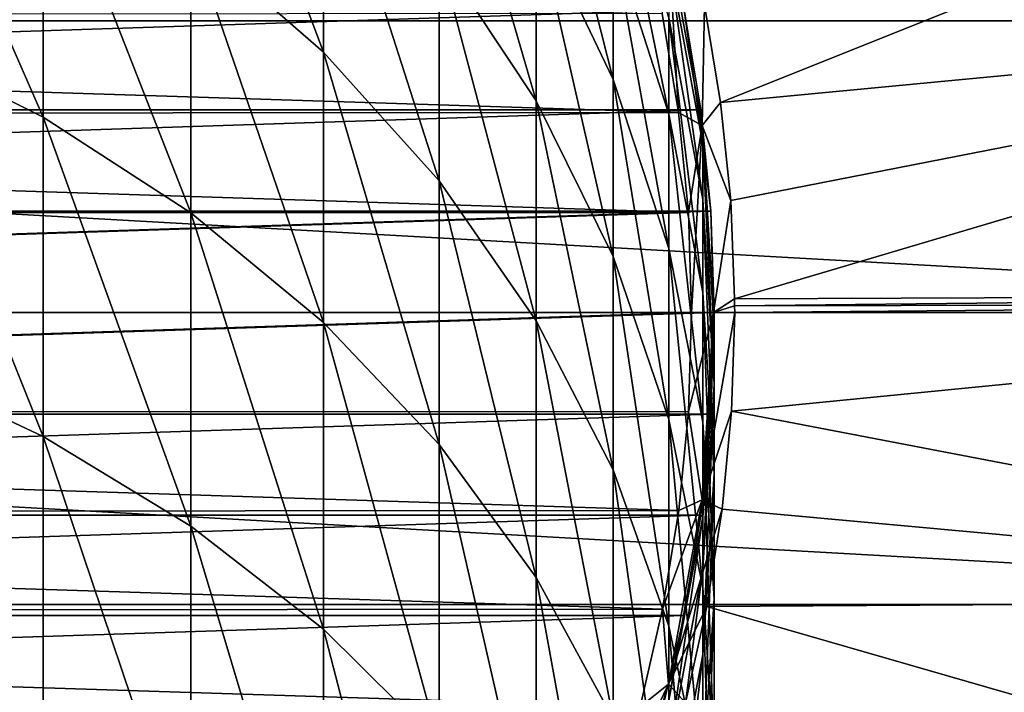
# Model space of a CAD drawing. Header units: metres. Extents: x -24 to 73, y -230 to 24.
# Tile 23 of 52: x 7.74 to 16.62, y -3.42 to 2.64. Entities that reach past the tile are written whole.
import ezdxf

# ---------------------------------------------------------------- set-up
doc = ezdxf.new("R2010")
doc.units = ezdxf.units.M
doc.layers.add('solid_SIDE_LEVER_10_541_032_SW0001', color=7, linetype='CONTINUOUS')

msp = doc.modelspace()

# ---------------------------------------------------------------- linework, layer by layer
at = {"layer": 'solid_SIDE_LEVER_10_541_032_SW0001'}
for points in [[(10.479151, 2.348638, 238.881226), (10.479151, 4.440859, 234.745193), (9.283717, 5.529643, 235.238754)], [(9.283717, 3.391347, 239.465866), (10.479151, 2.348638, 238.881226), (9.283717, 5.529643, 235.238754)], [(13.912722, 2.771653, 115.621635), (14.058973, 1.895034, 115.621635), (22.579176, 5.305069, 111.828827)], [(14.058973, 1.895034, 115.621635), (23.03051, 2.749289, 111.828827), (22.579176, 5.305069, 111.828827)], [(-23.352186, 2.631557), (-22.910868, 5.228951), (23.352192, 2.631518)], [(-22.910868, 5.228951), (22.910879, 5.228903), (23.352192, 2.631518)], [(7.952907, 1.762843, 244.080811), (7.952907, 4.300769, 239.975784), (6.506124, 5.063643, 240.403534)], [(6.506124, 2.486445, 244.572067), (7.952907, 1.762843, 244.080811), (6.506124, 5.063643, 240.403534)], [(12.396384, 1.911066, 233.598373), (12.396384, 3.55421, 229.518936), (11.521774, 4.918074, 230.001694)], [(11.521774, 3.228775, 234.195724), (12.396384, 1.911066, 233.598373), (11.521774, 4.918074, 230.001694)], [(13.090227, 2.100909, 229.004517), (13.090227, 3.351465, 224.925629), (12.396384, 4.843352, 225.314178)], [(12.396384, 3.55421, 229.518936), (13.090227, 2.100909, 229.004517), (12.396384, 4.843352, 225.314178)], [(11.521774, 1.187846, 238.230362), (11.521774, 3.228775, 234.195724), (10.479151, 4.440859, 234.745193)], [(10.479151, 2.348638, 238.881226), (11.521774, 1.187846, 238.230362), (10.479151, 4.440859, 234.745193)], [(9.283717, 0.900236, 243.495163), (9.283717, 3.391347, 239.465866), (7.952907, 4.300769, 239.975784)], [(7.952907, 1.762843, 244.080811), (9.283717, 0.900236, 243.495163), (7.952907, 4.300769, 239.975784)], [(13.593185, 1.789522, 224.518829), (13.593185, 2.658544, 220.482849), (13.090227, 4.249496, 220.754913)], [(13.090227, 3.351465, 224.925629), (13.593185, 1.789522, 224.518829), (13.090227, 4.249496, 220.754913)], [(13.090227, 0.506947, 232.961868), (13.090227, 2.100909, 229.004517), (12.396384, 3.55421, 229.518936)], [(12.396384, 1.911066, 233.598373), (13.090227, 0.506947, 232.961868), (12.396384, 3.55421, 229.518936)], [(10.479151, -0.088796, 242.823685), (10.479151, 2.348638, 238.881226), (9.283717, 3.391347, 239.465866)], [(9.283717, 0.900236, 243.495163), (10.479151, -0.088796, 242.823685), (9.283717, 3.391347, 239.465866)], [(13.593185, 0.579364, 228.465958), (13.593185, 1.789522, 224.518829), (13.090227, 3.351465, 224.925629)], [(13.090227, 2.100909, 229.004517), (13.593185, 0.579364, 228.465958), (13.090227, 3.351465, 224.925629)], [(13.589306, 3.349463, 115.680214), (13.53197, 2.696706, 115.699997), (13.679587, 1.804244, 115.699997)], [(13.589306, 3.349463, 115.680214), (13.679587, 1.804244, 115.699997), (13.893957, 1.687032, 115.680214)], [(13.589306, 3.349463, 115.680214), (13.893957, 1.687032, 115.680214), (13.912722, 2.771653, 115.621635)], [(12.396384, -0.0741, 237.522781), (12.396384, 1.911066, 233.598373), (11.521774, 3.228775, 234.195724)], [(11.521774, 1.187846, 238.230362), (12.396384, -0.0741, 237.522781), (11.521774, 3.228775, 234.195724)], [(13.593185, 3.180094, 216.387451), (13.897924, 1.523046, 216.247986), (13.730994, 2.731265, 212.332611)], [(13.897924, 1.019434, 220.20253), (13.897924, 1.523046, 216.247986), (13.593185, 3.180094, 216.387451)], [(13.593185, 2.658544, 220.482849), (13.897924, 1.019434, 220.20253), (13.593185, 3.180094, 216.387451)], [(13.893957, 1.687032, 115.680214), (14.058973, 1.895034, 115.621635), (13.912722, 2.771653, 115.621635)], [(13.730989, 2.731291, 115.800003), (-13.88023, 1.827351, 115.800003), (-13.730978, 2.731345, 115.800003)], [(13.730989, 2.731291, 115.800003), (13.880239, 1.827282, 115.800003), (-13.88023, 1.827351, 115.800003)], [(13.679587, 1.804244, 115.699997), (-13.536512, 2.67381, 115.699997), (-13.682097, 1.78512, 115.699997)], [(13.679587, 1.804244, 115.699997), (13.53197, 2.696706, 115.699997), (-13.536512, 2.67381, 115.699997)], [(13.880228, 1.827367, 212.332611), (13.880239, 1.827282, 115.800003), (13.730989, 2.731291, 115.800003)], [(13.880228, 1.827367, 212.332611), (13.730989, 2.731291, 115.800003), (13.730994, 2.731265, 212.332611)], [(13.897924, 1.523046, 216.247986), (13.880228, 1.827367, 212.332611), (13.730994, 2.731265, 212.332611)], [(14.058973, 1.895034, 115.621635), (14.150046, 1.010977, 115.621635), (23.03051, 2.749289, 111.828827)], [(14.150046, 1.010977, 115.621635), (14.185583, 0.122952, 115.621635), (23.03051, 2.749289, 111.828827)], [(14.185583, 0.122952, 115.621635), (23.193483, 0.159084, 111.828827), (23.03051, 2.749289, 111.828827)], [(-23.352186, 2.631557), (23.5, 0), (-23.5, 0)], [(-23.352186, 2.631557), (23.352192, 2.631518), (23.5, 0)], [(13.897924, 0.1803, 224.099701), (13.897924, 1.019434, 220.20253), (13.593185, 2.658544, 220.482849)], [(13.593185, 1.789522, 224.518829), (13.897924, 0.1803, 224.099701), (13.593185, 2.658544, 220.482849)], [(7.952907, -1.116025, 247.954346), (7.952907, 1.762843, 244.080811), (6.506124, 2.486445, 244.572067)], [(6.506124, -0.436971, 248.505554), (7.952907, -1.116025, 247.954346), (6.506124, 2.486445, 244.572067)], [(11.521774, -1.189832, 242.076172), (11.521774, 1.187846, 238.230362), (10.479151, 2.348638, 238.881226)], [(10.479151, -0.088796, 242.823685), (11.521774, -1.189832, 242.076172), (10.479151, 2.348638, 238.881226)], [(13.593185, -0.963107, 232.295456), (13.593185, 0.579364, 228.465958), (13.090227, 2.100909, 229.004517)], [(13.090227, 0.506947, 232.961868), (13.593185, -0.963107, 232.295456), (13.090227, 2.100909, 229.004517)], [(13.090227, -1.4188, 236.768799), (13.090227, 0.506947, 232.961868), (12.396384, 1.911066, 233.598373)], [(12.396384, -0.0741, 237.522781), (13.090227, -1.4188, 236.768799), (12.396384, 1.911066, 233.598373)], [(13.893957, 1.687032, 115.680214), (14.150046, 1.010977, 115.621635), (14.058973, 1.895034, 115.621635)], [(13.880239, 1.827282, 115.800003), (-13.970018, 0.915716, 115.800003), (-13.88023, 1.827351, 115.800003)], [(13.880239, 1.827282, 115.800003), (13.970021, 0.915671, 115.800003), (-13.970018, 0.915716, 115.800003)], [(13.768417, 0.903905, 115.699997), (-13.682097, 1.78512, 115.699997), (-13.76918, 0.892135, 115.699997)], [(13.768417, 0.903905, 115.699997), (13.679587, 1.804244, 115.699997), (-13.682097, 1.78512, 115.699997)], [(13.897924, -0.988237, 227.911087), (13.897924, 0.1803, 224.099701), (13.593185, 1.789522, 224.518829)], [(13.593185, 0.579364, 228.465958), (13.897924, -0.988237, 227.911087), (13.593185, 1.789522, 224.518829)], [(13.893957, 1.687032, 115.680214), (13.679587, 1.804244, 115.699997), (13.768417, 0.903905, 115.699997)], [(13.970025, 0.915644, 212.332611), (13.880239, 1.827282, 115.800003), (13.880228, 1.827367, 212.332611)], [(13.897924, 1.523046, 216.247986), (13.970025, 0.915644, 212.332611), (13.880228, 1.827367, 212.332611)], [(13.970025, 0.915644, 212.332611), (13.970021, 0.915671, 115.800003), (13.880239, 1.827282, 115.800003)], [(9.283717, -1.925527, 247.297256), (9.283717, 0.900236, 243.495163), (7.952907, 1.762843, 244.080811)], [(7.952907, -1.116025, 247.954346), (9.283717, -1.925527, 247.297256), (7.952907, 1.762843, 244.080811)], [(13.893957, 1.687032, 115.680214), (13.768417, 0.903905, 115.699997), (13.798059, 0, 115.699997)], [(13.893957, 1.687032, 115.680214), (13.798059, 0, 115.699997), (13.996004, 0, 115.680214)], [(13.893957, 1.687032, 115.680214), (13.996004, 0, 115.680214), (14.150046, 1.010977, 115.621635)], [(13.897924, 1.523046, 216.247986), (14, -0.158523, 216.106461), (13.970025, 0.915644, 212.332611)], [(14, -0.643932, 219.918076), (14, -0.158523, 216.106461), (13.897924, 1.523046, 216.247986)], [(13.897924, 1.019434, 220.20253), (14, -0.643932, 219.918076), (13.897924, 1.523046, 216.247986)], [(12.396384, -2.386815, 241.263519), (12.396384, -0.0741, 237.522781), (11.521774, 1.187846, 238.230362)], [(11.521774, -1.189832, 242.076172), (12.396384, -2.386815, 241.263519), (11.521774, 1.187846, 238.230362)], [(14, -1.452735, 223.674393), (14, -0.643932, 219.918076), (13.897924, 1.019434, 220.20253)], [(13.897924, 0.1803, 224.099701), (14, -1.452735, 223.674393), (13.897924, 1.019434, 220.20253)], [(13.996004, 0, 115.680214), (14.185583, 0.122952, 115.621635), (14.150046, 1.010977, 115.621635)], [(13.970021, 0.915671, 115.800003), (-14, 0.000041, 115.800003), (-13.970018, 0.915716, 115.800003)], [(13.970021, 0.915671, 115.800003), (14, -0.000041, 115.800003), (-14, 0.000041, 115.800003)], [(13.768417, 0.903905, 115.699997), (-13.76918, 0.892135, 115.699997), (-13.798059, 0, 115.699997)], [(13.798059, 0, 115.699997), (13.768417, 0.903905, 115.699997), (-13.798059, 0, 115.699997)], [(10.479151, -2.853672, 246.543854), (10.479151, -0.088796, 242.823685), (9.283717, 0.900236, 243.495163)], [(9.283717, -1.925527, 247.297256), (10.479151, -2.853672, 246.543854), (9.283717, 0.900236, 243.495163)], [(14, 0, 212.332611), (14, -0.000041, 115.800003), (13.970021, 0.915671, 115.800003)], [(14, 0, 212.332611), (13.970021, 0.915671, 115.800003), (13.970025, 0.915644, 212.332611)], [(14, -0.158523, 216.106461), (14, 0, 212.332611), (13.970025, 0.915644, 212.332611)], [(13.897924, -2.477658, 231.608887), (13.897924, -0.988237, 227.911087), (13.593185, 0.579364, 228.465958)], [(13.593185, -0.963107, 232.295456), (13.897924, -2.477658, 231.608887), (13.593185, 0.579364, 228.465958)], [(13.593185, -2.826645, 235.979416), (13.593185, -0.963107, 232.295456), (13.090227, 0.506947, 232.961868)], [(13.090227, -1.4188, 236.768799), (13.593185, -2.826645, 235.979416), (13.090227, 0.506947, 232.961868)], [(14, -2.579036, 227.348007), (14, -1.452735, 223.674393), (13.897924, 0.1803, 224.099701)], [(13.897924, -0.988237, 227.911087), (14, -2.579036, 227.348007), (13.897924, 0.1803, 224.099701)], [(13.996004, 0, 115.680214), (14.185983, 0.061477, 115.621635), (14.185583, 0.122952, 115.621635)], [(14.185983, 0.061477, 115.621635), (23.193483, 0.159084, 111.828827), (14.185583, 0.122952, 115.621635)], [(14.185983, 0.061477, 115.621635), (23.193892, 0.079543, 111.828827), (23.193483, 0.159084, 111.828827)], [(23.352186, -2.631557), (-23.352192, -2.631518), (-23.5, 0)], [(23.5, 0), (23.352186, -2.631557), (-23.5, 0)], [(14, -0.000041, 115.800003), (-13.970021, -0.915671, 115.800003), (-14, 0.000041, 115.800003)], [(-13.768417, -0.903905, 115.699997), (13.798059, 0, 115.699997), (-13.798059, 0, 115.699997)], [(-13.768417, -0.903905, 115.699997), (13.76918, -0.892135, 115.699997), (13.798059, 0, 115.699997)], [(13.996004, 0, 115.680214), (13.798059, 0, 115.699997), (13.76918, -0.892135, 115.699997)], [(13.893957, -1.687032, 115.680214), (13.996004, 0, 115.680214), (13.76918, -0.892135, 115.699997)], [(13.893957, -1.687032, 115.680214), (14.186116, 0, 115.621635), (13.996004, 0, 115.680214)], [(13.893957, -1.687032, 115.680214), (14.158278, -0.888299, 115.621635), (14.186116, 0, 115.621635)], [(13.996004, 0, 115.680214), (14.186116, 0, 115.621635), (14.185983, 0.061477, 115.621635)], [(14.158278, -0.888299, 115.621635), (23.194029, 0, 111.828827), (14.186116, 0, 115.621635)], [(23.048824, -2.591261, 111.828827), (23.194029, 0, 111.828827), (14.158278, -0.888299, 115.621635)], [(14.185983, 0.061477, 115.621635), (14.186116, 0, 115.621635), (23.193892, 0.079543, 111.828827)], [(14.186116, 0, 115.621635), (23.194029, 0, 111.828827), (23.193892, 0.079543, 111.828827)], [(14, -0.000041, 115.800003), (13.970018, -0.915716, 115.800003), (-13.970021, -0.915671, 115.800003)], [(13.090227, -3.662292, 240.397583), (13.090227, -1.4188, 236.768799), (12.396384, -0.0741, 237.522781)], [(12.396384, -2.386815, 241.263519), (13.090227, -3.662292, 240.397583), (12.396384, -0.0741, 237.522781)], [(13.897924, -1.840092, 215.964951), (13.970025, -0.915644, 212.332611), (14, 0, 212.332611)], [(14, -0.158523, 216.106461), (13.897924, -1.840092, 215.964951), (14, 0, 212.332611)], [(13.970025, -0.915644, 212.332611), (13.970018, -0.915716, 115.800003), (14, -0.000041, 115.800003)], [(13.970025, -0.915644, 212.332611), (14, -0.000041, 115.800003), (14, 0, 212.332611)], [(11.521774, -3.886924, 245.705139), (11.521774, -1.189832, 242.076172), (10.479151, -0.088796, 242.823685)], [(10.479151, -2.853672, 246.543854), (11.521774, -3.886924, 245.705139), (10.479151, -0.088796, 242.823685)], [(13.897924, -2.307298, 219.633621), (13.897924, -1.840092, 215.964951), (14, -0.158523, 216.106461)], [(14, -0.643932, 219.918076), (13.897924, -2.307298, 219.633621), (14, -0.158523, 216.106461)], [(7.952907, -4.314846, 251.568176), (7.952907, -1.116025, 247.954346), (6.506124, -0.436971, 248.505554)], [(6.506124, -3.685289, 252.175308), (7.952907, -4.314846, 251.568176), (6.506124, -0.436971, 248.505554)], [(13.897924, -3.085771, 223.249069), (13.897924, -2.307298, 219.633621), (14, -0.643932, 219.918076)], [(14, -1.452735, 223.674393), (13.897924, -3.085771, 223.249069), (14, -0.643932, 219.918076)], [(13.970018, -0.915716, 115.800003), (-13.880239, -1.827282, 115.800003), (-13.970021, -0.915671, 115.800003)], [(13.970018, -0.915716, 115.800003), (13.88023, -1.827351, 115.800003), (-13.880239, -1.827282, 115.800003)], [(-13.768417, -0.903905, 115.699997), (13.682097, -1.78512, 115.699997), (13.76918, -0.892135, 115.699997)], [(-13.768417, -0.903905, 115.699997), (-13.679587, -1.804244, 115.699997), (13.682097, -1.78512, 115.699997)], [(13.897924, -4.277104, 235.166138), (13.897924, -2.477658, 231.608887), (13.593185, -0.963107, 232.295456)], [(13.593185, -2.826645, 235.979416), (13.897924, -4.277104, 235.166138), (13.593185, -0.963107, 232.295456)], [(13.893957, -1.687032, 115.680214), (13.76918, -0.892135, 115.699997), (13.682097, -1.78512, 115.699997)], [(13.880228, -1.827367, 212.332611), (13.970018, -0.915716, 115.800003), (13.970025, -0.915644, 212.332611)], [(13.897924, -1.840092, 215.964951), (13.880228, -1.827367, 212.332611), (13.970025, -0.915644, 212.332611)], [(13.880228, -1.827367, 212.332611), (13.88023, -1.827351, 115.800003), (13.970018, -0.915716, 115.800003)], [(13.893957, -1.687032, 115.680214), (14.07487, -1.773112, 115.621635), (14.158278, -0.888299, 115.621635)], [(23.048824, -2.591261, 111.828827), (14.158278, -0.888299, 115.621635), (14.07487, -1.773112, 115.621635)], [(14, -4.014622, 230.91214), (14, -2.579036, 227.348007), (13.897924, -0.988237, 227.911087)], [(13.897924, -2.477658, 231.608887), (14, -4.014622, 230.91214), (13.897924, -0.988237, 227.911087)], [(9.283717, -5.065341, 250.844421), (9.283717, -1.925527, 247.297256), (7.952907, -1.116025, 247.954346)], [(7.952907, -4.314846, 251.568176), (9.283717, -5.065341, 250.844421), (7.952907, -1.116025, 247.954346)], [(12.396384, -5.010218, 244.793335), (12.396384, -2.386815, 241.263519), (11.521774, -1.189832, 242.076172)], [(11.521774, -3.886924, 245.705139), (12.396384, -5.010218, 244.793335), (11.521774, -1.189832, 242.076172)], [(13.593185, -4.997663, 239.490967), (13.593185, -2.826645, 235.979416), (13.090227, -1.4188, 236.768799)], [(13.090227, -3.662292, 240.397583), (13.593185, -4.997663, 239.490967), (13.090227, -1.4188, 236.768799)], [(13.897924, -4.169835, 226.784927), (13.897924, -3.085771, 223.249069), (14, -1.452735, 223.674393)], [(14, -2.579036, 227.348007), (13.897924, -4.169835, 226.784927), (14, -1.452735, 223.674393)], [(13.893957, -1.687032, 115.680214), (13.682097, -1.78512, 115.699997), (13.536512, -2.67381, 115.699997)], [(13.893957, -1.687032, 115.680214), (13.536512, -2.67381, 115.699997), (13.589306, -3.349463, 115.680214)], [(13.893957, -1.687032, 115.680214), (13.589306, -3.349463, 115.680214), (14.07487, -1.773112, 115.621635)], [(13.589306, -3.349463, 115.680214), (13.936221, -2.650966, 115.621635), (14.07487, -1.773112, 115.621635)], [(23.048824, -2.591261, 111.828827), (14.07487, -1.773112, 115.621635), (13.936221, -2.650966, 115.621635)], [(13.88023, -1.827351, 115.800003), (-13.730989, -2.731291, 115.800003), (-13.880239, -1.827282, 115.800003)], [(13.88023, -1.827351, 115.800003), (13.730978, -2.731345, 115.800003), (-13.730989, -2.731291, 115.800003)], [(-13.679587, -1.804244, 115.699997), (13.536512, -2.67381, 115.699997), (13.682097, -1.78512, 115.699997)], [(-13.679587, -1.804244, 115.699997), (-13.53197, -2.696706, 115.699997), (13.536512, -2.67381, 115.699997)], [(13.593185, -3.49714, 215.825485), (13.730994, -2.731265, 212.332611), (13.880228, -1.827367, 212.332611)], [(13.897924, -1.840092, 215.964951), (13.593185, -3.49714, 215.825485), (13.880228, -1.827367, 212.332611)], [(13.593185, -3.946408, 219.353317), (13.593185, -3.49714, 215.825485), (13.897924, -1.840092, 215.964951)], [(13.897924, -2.307298, 219.633621), (13.593185, -3.946408, 219.353317), (13.897924, -1.840092, 215.964951)], [(13.730994, -2.731265, 212.332611), (13.730978, -2.731345, 115.800003), (13.88023, -1.827351, 115.800003)], [(13.730994, -2.731265, 212.332611), (13.88023, -1.827351, 115.800003), (13.880228, -1.827367, 212.332611)], [(10.479151, -5.92583, 250.014587), (10.479151, -2.853672, 246.543854), (9.283717, -1.925527, 247.297256)], [(9.283717, -5.065341, 250.844421), (10.479151, -5.92583, 250.014587), (9.283717, -1.925527, 247.297256)], [(13.593185, -4.694993, 222.829956), (13.593185, -3.946408, 219.353317), (13.897924, -2.307298, 219.633621)], [(13.897924, -3.085771, 223.249069), (13.593185, -4.694993, 222.829956), (13.897924, -2.307298, 219.633621)], [(13.090227, -6.207172, 243.821732), (13.090227, -3.662292, 240.397583), (12.396384, -2.386815, 241.263519)], [(12.396384, -5.010218, 244.793335), (13.090227, -6.207172, 243.821732), (12.396384, -2.386815, 241.263519)], [(14, -5.749027, 234.34082), (14, -4.014622, 230.91214), (13.897924, -2.477658, 231.608887)], [(13.897924, -4.277104, 235.166138), (14, -5.749027, 234.34082), (13.897924, -2.477658, 231.608887)], [(22.910868, -5.228951), (-22.910879, -5.228903), (-23.352192, -2.631518)], [(23.352186, -2.631557), (22.910868, -5.228951), (-23.352192, -2.631518)], [(13.589306, -3.349463, 115.680214), (13.742876, -3.518415, 115.621635), (13.936221, -2.650966, 115.621635)], [(22.615032, -5.150078, 111.828827), (13.936221, -2.650966, 115.621635), (13.742876, -3.518415, 115.621635)], [(13.897924, -5.551586, 230.215408), (13.897924, -4.169835, 226.784927), (14, -2.579036, 227.348007)], [(14, -4.014622, 230.91214), (13.897924, -5.551586, 230.215408), (14, -2.579036, 227.348007)], [(22.615032, -5.150078, 111.828827), (23.048824, -2.591261, 111.828827), (13.936221, -2.650966, 115.621635)], [(13.730978, -2.731345, 115.800003), (-13.522978, -3.623404, 115.800003), (-13.730989, -2.731291, 115.800003)], [(-13.53197, -2.696706, 115.699997), (13.332702, -3.553222, 115.699997), (13.536512, -2.67381, 115.699997)], [(-13.53197, -2.696706, 115.699997), (-13.3262, -3.577536, 115.699997), (13.332702, -3.553222, 115.699997)], [(13.730978, -2.731345, 115.800003), (13.522965, -3.623454, 115.800003), (-13.522978, -3.623404, 115.800003)], [(13.589306, -3.349463, 115.680214), (13.536512, -2.67381, 115.699997), (13.332702, -3.553222, 115.699997)], [(13.522962, -3.623467, 212.332611), (13.730978, -2.731345, 115.800003), (13.730994, -2.731265, 212.332611)], [(13.593185, -3.49714, 215.825485), (13.522962, -3.623467, 212.332611), (13.730994, -2.731265, 212.332611)], [(13.522962, -3.623467, 212.332611), (13.522965, -3.623454, 115.800003), (13.730978, -2.731345, 115.800003)], [(13.897924, -6.373455, 238.556915), (13.897924, -4.277104, 235.166138), (13.593185, -2.826645, 235.979416)], [(13.593185, -4.997663, 239.490967), (13.897924, -6.373455, 238.556915), (13.593185, -2.826645, 235.979416)], [(11.521774, -6.883766, 249.09079), (11.521774, -3.886924, 245.705139), (10.479151, -2.853672, 246.543854)], [(10.479151, -5.92583, 250.014587), (11.521774, -6.883766, 249.09079), (10.479151, -2.853672, 246.543854)], [(13.593185, -5.737436, 226.230057), (13.593185, -4.694993, 222.829956), (13.897924, -3.085771, 223.249069)], [(13.897924, -4.169835, 226.784927), (13.593185, -5.737436, 226.230057), (13.897924, -3.085771, 223.249069)], [(13.589306, -3.349463, 115.680214), (13.332702, -3.553222, 115.699997), (13.071496, -4.418407, 115.699997)], [(13.589306, -3.349463, 115.680214), (13.071496, -4.418407, 115.699997), (13.086492, -4.963051, 115.680214)], [(13.589306, -3.349463, 115.680214), (13.086492, -4.963051, 115.680214), (13.742876, -3.518415, 115.621635)]]:
    msp.add_3dface(points, dxfattribs=at)

doc.saveas('drawing.dxf')
